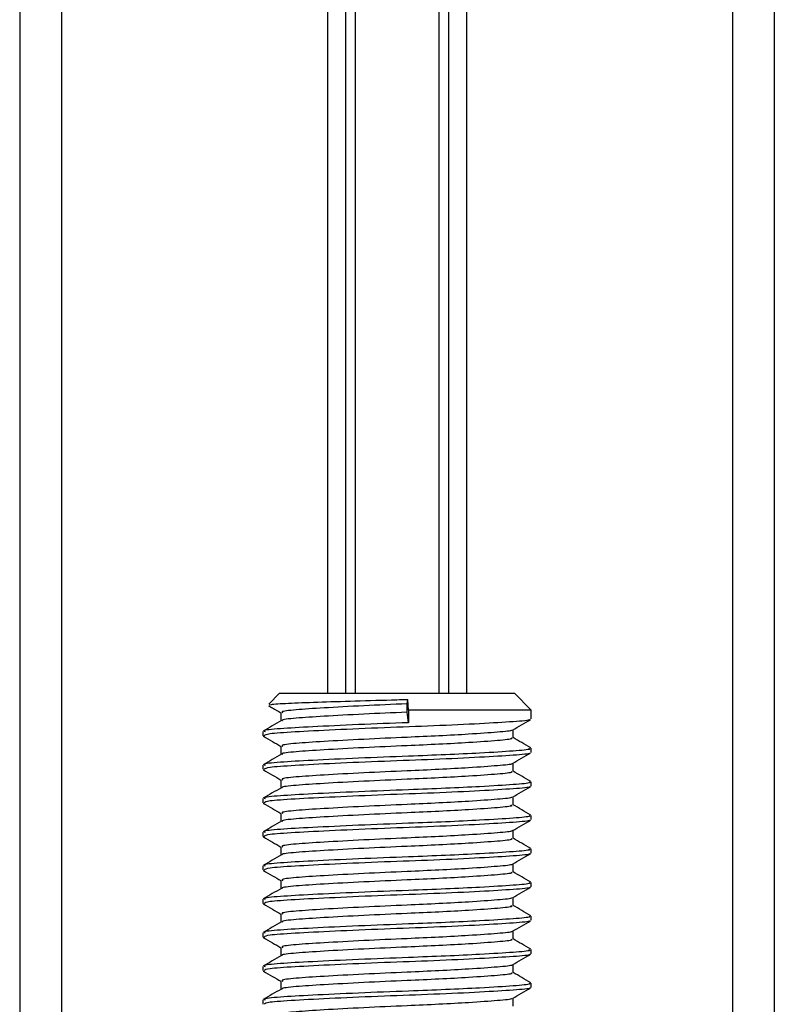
# Model space of a CAD drawing. Header units: millimetres. Extents: x 0 to 420, y 0 to 297.
# Tile 39 of 98: x 138.51 to 140.64, y 202.39 to 205.16. Entities that reach past the tile are written whole.
import ezdxf

# ---------------------------------------------------------------- set-up
doc = ezdxf.new("R2010")
doc.units = ezdxf.units.MM

msp = doc.modelspace()

# ---------------------------------------------------------------- linework, layer by layer
at = {"color": 7, "linetype": 'Continuous', "lineweight": 25}
for p, q in [((138.51349, 231.95711), (138.51349, 201.75502)), ((138.63147, 231.95711), (138.63147, 201.75502)), ((140.5191, 231.95711), (140.5191, 201.75502)), ((140.63708, 231.95711), (140.63708, 201.75502)), ((139.37944, 227.33714), (139.37944, 203.26513)), ((139.4306, 227.33714), (139.4306, 203.26513)), ((139.45769, 227.33714), (139.45769, 203.26513)), ((139.69288, 227.33714), (139.69288, 203.26513)), ((139.71997, 227.33714), (139.71997, 203.26513)), ((139.77112, 227.33714), (139.77112, 203.26513)), ((139.24495, 203.26513), (139.21431, 203.23449)), ((139.24495, 203.26513), (139.90562, 203.26513)), ((139.60359, 203.23563), (139.60542, 203.24785)), ((139.60802, 203.21794), (139.60542, 203.24785)), ((139.95281, 203.21794), (139.90562, 203.26513)), ((139.60359, 203.21204), (139.60359, 203.23563)), ((139.60802, 203.21794), (139.60802, 203.18254)), ((139.95281, 203.21794), (139.60802, 203.21794)), ((139.95281, 203.19299), (139.95281, 203.21794)), ((139.24884, 203.21065), (139.24884, 203.18773)), ((139.60802, 203.18254), (139.60359, 203.21204)), ((139.90172, 203.13986), (139.90172, 203.16287)), ((139.19776, 203.15762), (139.19776, 203.14578)), ((139.19829, 203.14495), (139.20147, 203.14443)), ((139.24884, 203.11627), (139.24884, 203.09335)), ((139.95281, 203.09861), (139.95281, 203.1104)), ((139.19776, 203.06324), (139.19776, 203.0514)), ((139.19829, 203.05057), (139.20147, 203.05005)), ((139.90172, 203.04548), (139.90172, 203.06849)), ((139.24884, 203.02189), (139.24884, 202.99897)), ((139.95281, 203.00423), (139.95281, 203.01602)), ((139.19776, 202.96886), (139.19776, 202.95701)), ((139.90172, 202.9511), (139.90172, 202.9741)), ((139.19829, 202.95619), (139.20147, 202.95567)), ((139.24884, 202.9275), (139.24884, 202.90459)), ((139.95281, 202.90984), (139.95281, 202.92164)), ((139.19776, 202.87448), (139.19776, 202.86263)), ((139.19829, 202.86181), (139.20147, 202.86129)), ((139.90172, 202.85672), (139.90172, 202.87972)), ((139.24884, 202.83312), (139.24884, 202.8102)), ((139.95281, 202.81546), (139.95281, 202.82726)), ((139.19776, 202.7801), (139.19776, 202.76825)), ((139.90172, 202.76234), (139.90172, 202.78534)), ((139.19829, 202.76743), (139.20147, 202.7669)), ((139.24884, 202.73874), (139.24884, 202.71582)), ((139.95281, 202.72108), (139.95281, 202.73288)), ((139.90172, 202.66795), (139.90172, 202.69096)), ((139.19776, 202.68571), (139.19776, 202.67387)), ((139.19829, 202.67305), (139.20147, 202.67252)), ((139.24884, 202.64436), (139.24884, 202.62144)), ((139.95281, 202.6267), (139.95281, 202.6385)), ((139.19776, 202.59133), (139.19776, 202.57949)), ((139.19829, 202.57867), (139.20147, 202.57814)), ((139.90172, 202.57357), (139.90172, 202.59658)), ((139.24884, 202.54998), (139.24884, 202.52706)), ((139.95281, 202.53232), (139.95281, 202.54412)), ((139.19776, 202.49695), (139.19776, 202.48511)), ((139.90172, 202.47919), (139.90172, 202.5022)), ((139.19829, 202.48428), (139.20147, 202.48376)), ((139.24884, 202.4556), (139.24884, 202.43268)), ((139.95281, 202.43794), (139.95281, 202.44973)), ((139.19776, 202.40257), (139.19776, 202.39073)), ((139.90172, 202.38481), (139.90172, 202.40781))]:
    msp.add_line(p, q, dxfattribs=at)
for points, knots in [([(139.21675, 203.23205), (139.21705, 203.23273), (139.21782, 203.23454), (139.2649, 203.23738), (139.34704, 203.24036), (139.45547, 203.24383), (139.54578, 203.24634), (139.59527, 203.2476), (139.60542, 203.24785)], [0, 0, 0, 0, 0.127965, 0.3355013, 0.5431564, 0.74606, 0.9478924, 1, 1, 1, 1]), ([(139.21402, 203.23022), (139.21763, 203.22814), (139.22924, 203.22142), (139.24084, 203.21469), (139.24884, 203.21006)], [0, 0, 0, 0, 0.3105896, 1, 1, 1, 1]), ([(139.60359, 203.23563), (139.56233, 203.23382), (139.47867, 203.23013), (139.36604, 203.2239), (139.28649, 203.2187), (139.24719, 203.21408), (139.2529, 203.21139), (139.25442, 203.21068)], [0, 0, 0, 0, 0.2274733, 0.46128, 0.686057, 0.9166289, 1, 1, 1, 1]), ([(139.24996, 203.18838), (139.24142, 203.18343), (139.22433, 203.17353), (139.20724, 203.16363), (139.19869, 203.15869)], [0, 0, 0, 0, 0.4998987, 1, 1, 1, 1]), ([(139.94745, 203.19162), (139.94799, 203.19128), (139.95165, 203.18899), (139.90603, 203.18532), (139.81406, 203.17946), (139.68257, 203.17337), (139.53718, 203.16825), (139.39654, 203.16217), (139.28319, 203.15632), (139.20963, 203.15133), (139.20382, 203.14756), (139.20107, 203.14578)], [0, 0, 0, 0, 0.020946, 0.1431057, 0.2683321, 0.3948123, 0.5164381, 0.6428345, 0.7681974, 0.8902633, 1, 1, 1, 1]), ([(139.60359, 203.21204), (139.56235, 203.21022), (139.47873, 203.20654), (139.3658, 203.2003), (139.28738, 203.1951), (139.24876, 203.19092), (139.25241, 203.18868), (139.25286, 203.1884)], [0, 0, 0, 0, 0.2397753, 0.4862266, 0.7231599, 0.9662013, 1, 1, 1, 1]), ([(139.90011, 203.16193), (139.90865, 203.16688), (139.92573, 203.17677), (139.94281, 203.18666), (139.95136, 203.19161)], [0, 0, 0, 0, 0.4999098, 1, 1, 1, 1]), ([(139.60802, 203.18254), (139.5603, 203.18073), (139.46355, 203.17704), (139.33329, 203.17081), (139.24132, 203.16561), (139.19589, 203.161), (139.20244, 203.15832), (139.20416, 203.15762)], [0, 0, 0, 0, 0.22775299, 0.46183999, 0.68689633, 0.91774829, 1, 1, 1, 1]), ([(139.89726, 203.16193), (139.89761, 203.16166), (139.9005, 203.15944), (139.86112, 203.15583), (139.7882, 203.15044), (139.69588, 203.14534), (139.59408, 203.14082), (139.47845, 203.13574), (139.3661, 203.12952), (139.28647, 203.12432), (139.24719, 203.1197), (139.2529, 203.11701), (139.25442, 203.1163)], [0, 0, 0, 0, 0.0170089, 0.1395429, 0.2651564, 0.3617182, 0.4550083, 0.5789794, 0.7064021, 0.8289037, 0.9545634, 1, 1, 1, 1]), ([(139.19921, 203.14442), (139.20775, 203.13947), (139.2243, 203.12989), (139.24084, 203.12031), (139.24884, 203.11568)], [0, 0, 0, 0, 0.5163558, 1, 1, 1, 1]), ([(139.89591, 203.13987), (139.89738, 203.13908), (139.90247, 203.13632), (139.86217, 203.13222), (139.78799, 203.12685), (139.69593, 203.12174), (139.59405, 203.11723), (139.47852, 203.11215), (139.36585, 203.10592), (139.28736, 203.10072), (139.24876, 203.09654), (139.25241, 203.09429), (139.25286, 203.09402)], [0, 0, 0, 0, 0.0490909, 0.1710963, 0.2961678, 0.392313, 0.4852006, 0.6086368, 0.7355098, 0.8574829, 0.9826005, 1, 1, 1, 1]), ([(139.95188, 203.1115), (139.94333, 203.11644), (139.92661, 203.12612), (139.90989, 203.13581), (139.90172, 203.14054)], [0, 0, 0, 0, 0.5112595, 1, 1, 1, 1]), ([(139.94607, 203.1104), (139.94778, 203.1096), (139.95371, 203.10683), (139.90708, 203.10273), (139.82127, 203.09735), (139.7148, 203.09225), (139.597, 203.08773), (139.46331, 203.08265), (139.33335, 203.07643), (139.2413, 203.07123), (139.19589, 203.06662), (139.20244, 203.06394), (139.20416, 203.06324)], [0, 0, 0, 0, 0.0482673, 0.1669875, 0.2886879, 0.3822403, 0.4726264, 0.5927373, 0.7161886, 0.8348774, 0.9566226, 1, 1, 1, 1]), ([(139.24996, 203.094), (139.24142, 203.08905), (139.22433, 203.07915), (139.20724, 203.06925), (139.19869, 203.0643)], [0, 0, 0, 0, 0.4998987, 1, 1, 1, 1]), ([(139.94745, 203.09724), (139.94799, 203.0969), (139.95165, 203.09461), (139.90603, 203.09094), (139.81406, 203.08508), (139.68257, 203.07899), (139.53718, 203.07387), (139.39654, 203.06779), (139.28319, 203.06193), (139.20963, 203.05695), (139.20382, 203.05318), (139.20107, 203.0514)], [0, 0, 0, 0, 0.020946, 0.1431057, 0.2683321, 0.3948123, 0.5164381, 0.6428345, 0.7681974, 0.8902633, 1, 1, 1, 1]), ([(139.90011, 203.06755), (139.90865, 203.0725), (139.92573, 203.08239), (139.94281, 203.09228), (139.95136, 203.09723)], [0, 0, 0, 0, 0.4999098, 1, 1, 1, 1]), ([(139.19921, 203.05004), (139.20775, 203.04509), (139.2243, 203.03551), (139.24084, 203.02593), (139.24884, 203.02129)], [0, 0, 0, 0, 0.51635581, 1, 1, 1, 1]), ([(139.89726, 203.06755), (139.89761, 203.06728), (139.9005, 203.06506), (139.86112, 203.06145), (139.7882, 203.05606), (139.69588, 203.05095), (139.59408, 203.04644), (139.47845, 203.04136), (139.3661, 203.03514), (139.28647, 203.02994), (139.24719, 203.02532), (139.2529, 203.02263), (139.25442, 203.02192)], [0, 0, 0, 0, 0.0170089, 0.1395429, 0.2651564, 0.3617182, 0.4550083, 0.5789794, 0.7064021, 0.8289037, 0.9545634, 1, 1, 1, 1]), ([(139.89591, 203.04549), (139.89738, 203.0447), (139.90247, 203.04194), (139.86217, 203.03784), (139.78799, 203.03247), (139.69593, 203.02736), (139.59405, 203.02285), (139.47852, 203.01776), (139.36585, 203.01154), (139.28736, 203.00634), (139.24876, 203.00216), (139.25241, 202.99991), (139.25286, 202.99964)], [0, 0, 0, 0, 0.0490909, 0.1710963, 0.2961678, 0.392313, 0.4852006, 0.6086368, 0.7355098, 0.8574829, 0.9826005, 1, 1, 1, 1]), ([(139.95188, 203.01711), (139.94333, 203.02206), (139.92661, 203.03174), (139.90989, 203.04143), (139.90172, 203.04616)], [0, 0, 0, 0, 0.5112595, 1, 1, 1, 1]), ([(139.24996, 202.99962), (139.24142, 202.99467), (139.22433, 202.98477), (139.20724, 202.97487), (139.19869, 202.96992)], [0, 0, 0, 0, 0.4998987, 1, 1, 1, 1]), ([(139.94607, 203.01602), (139.94778, 203.01522), (139.95371, 203.01245), (139.90708, 203.00835), (139.82127, 203.00297), (139.7148, 202.99786), (139.597, 202.99335), (139.46331, 202.98827), (139.33335, 202.98205), (139.2413, 202.97685), (139.19589, 202.97224), (139.20244, 202.96956), (139.20416, 202.96886)], [0, 0, 0, 0, 0.0482673, 0.1669875, 0.2886879, 0.3822403, 0.4726264, 0.5927373, 0.7161886, 0.8348774, 0.9566226, 1, 1, 1, 1]), ([(139.94745, 203.00286), (139.94799, 203.00252), (139.95165, 203.00023), (139.90603, 202.99656), (139.81406, 202.9907), (139.68257, 202.98461), (139.53718, 202.97949), (139.39654, 202.97341), (139.28319, 202.96755), (139.20963, 202.96257), (139.20382, 202.9588), (139.20107, 202.95701)], [0, 0, 0, 0, 0.020946, 0.1431057, 0.2683321, 0.3948123, 0.5164381, 0.6428345, 0.7681974, 0.8902633, 1, 1, 1, 1]), ([(139.90011, 202.97317), (139.90865, 202.97812), (139.92573, 202.98801), (139.94281, 202.9979), (139.95136, 203.00285)], [0, 0, 0, 0, 0.4999098, 1, 1, 1, 1]), ([(139.89726, 202.97317), (139.89761, 202.9729), (139.9005, 202.97067), (139.86112, 202.96707), (139.7882, 202.96168), (139.69588, 202.95657), (139.59408, 202.95206), (139.47845, 202.94698), (139.3661, 202.94075), (139.28647, 202.93555), (139.24719, 202.93093), (139.2529, 202.92825), (139.25442, 202.92753)], [0, 0, 0, 0, 0.0170089, 0.1395429, 0.2651564, 0.3617182, 0.4550083, 0.5789794, 0.7064021, 0.8289037, 0.9545634, 1, 1, 1, 1]), ([(139.19921, 202.95565), (139.20775, 202.95071), (139.2243, 202.94113), (139.24084, 202.93155), (139.24884, 202.92691)], [0, 0, 0, 0, 0.5163558, 1, 1, 1, 1]), ([(139.89591, 202.95111), (139.89738, 202.95032), (139.90247, 202.94756), (139.86217, 202.94346), (139.78799, 202.93809), (139.69593, 202.93298), (139.59405, 202.92847), (139.47852, 202.92338), (139.36585, 202.91716), (139.28736, 202.91196), (139.24876, 202.90778), (139.25241, 202.90553), (139.25286, 202.90526)], [0, 0, 0, 0, 0.0490909, 0.1710963, 0.2961678, 0.392313, 0.4852006, 0.6086368, 0.7355098, 0.8574829, 0.9826005, 1, 1, 1, 1]), ([(139.95188, 202.92273), (139.94333, 202.92768), (139.92661, 202.93736), (139.90989, 202.94704), (139.90172, 202.95178)], [0, 0, 0, 0, 0.5112595, 1, 1, 1, 1]), ([(139.94607, 202.92164), (139.94778, 202.92084), (139.95371, 202.91807), (139.90708, 202.91396), (139.82127, 202.90859), (139.7148, 202.90348), (139.597, 202.89897), (139.46331, 202.89389), (139.33335, 202.88767), (139.2413, 202.88247), (139.19589, 202.87786), (139.20244, 202.87518), (139.20416, 202.87448)], [0, 0, 0, 0, 0.04826734, 0.16698745, 0.28868792, 0.3822403, 0.47262643, 0.59273734, 0.71618864, 0.8348774, 0.95662262, 1, 1, 1, 1]), ([(139.24996, 202.90523), (139.24142, 202.90028), (139.22433, 202.89038), (139.20724, 202.88049), (139.19869, 202.87554)], [0, 0, 0, 0, 0.4998987, 1, 1, 1, 1]), ([(139.94745, 202.90847), (139.94799, 202.90814), (139.95165, 202.90585), (139.90603, 202.90218), (139.81406, 202.89632), (139.68257, 202.89023), (139.53718, 202.88511), (139.39654, 202.87903), (139.28319, 202.87317), (139.20963, 202.86818), (139.20382, 202.86442), (139.20107, 202.86263)], [0, 0, 0, 0, 0.020946, 0.1431057, 0.2683321, 0.3948123, 0.5164381, 0.6428345, 0.7681974, 0.8902633, 1, 1, 1, 1]), ([(139.90011, 202.87879), (139.90865, 202.88373), (139.92573, 202.89363), (139.94281, 202.90352), (139.95136, 202.90846)], [0, 0, 0, 0, 0.4999098, 1, 1, 1, 1]), ([(139.19921, 202.86127), (139.20775, 202.85633), (139.2243, 202.84675), (139.24084, 202.83717), (139.24884, 202.83253)], [0, 0, 0, 0, 0.5163558, 1, 1, 1, 1]), ([(139.89591, 202.85673), (139.89738, 202.85594), (139.90247, 202.85318), (139.86217, 202.84908), (139.78799, 202.8437), (139.69593, 202.8386), (139.59405, 202.83408), (139.47852, 202.829), (139.36585, 202.82278), (139.28736, 202.81758), (139.24876, 202.8134), (139.25241, 202.81115), (139.25286, 202.81088)], [0, 0, 0, 0, 0.0490909, 0.1710963, 0.2961678, 0.392313, 0.4852006, 0.6086368, 0.7355098, 0.8574829, 0.9826005, 1, 1, 1, 1]), ([(139.89726, 202.87879), (139.89761, 202.87852), (139.9005, 202.87629), (139.86112, 202.87269), (139.7882, 202.8673), (139.69588, 202.86219), (139.59408, 202.85768), (139.47845, 202.8526), (139.3661, 202.84637), (139.28647, 202.84117), (139.24719, 202.83655), (139.2529, 202.83387), (139.25442, 202.83315)], [0, 0, 0, 0, 0.0170089, 0.1395429, 0.2651564, 0.3617182, 0.4550083, 0.5789794, 0.7064021, 0.8289037, 0.9545634, 1, 1, 1, 1]), ([(139.95188, 202.82835), (139.94333, 202.8333), (139.92661, 202.84298), (139.90989, 202.85266), (139.90172, 202.8574)], [0, 0, 0, 0, 0.5112595, 1, 1, 1, 1]), ([(139.94607, 202.82726), (139.94778, 202.82646), (139.95371, 202.82369), (139.90708, 202.81958), (139.82127, 202.81421), (139.7148, 202.8091), (139.597, 202.80459), (139.46331, 202.79951), (139.33335, 202.79328), (139.2413, 202.78808), (139.19589, 202.78347), (139.20244, 202.7808), (139.20416, 202.7801)], [0, 0, 0, 0, 0.0482673, 0.1669875, 0.2886879, 0.3822403, 0.4726264, 0.5927373, 0.7161886, 0.8348774, 0.9566226, 1, 1, 1, 1]), ([(139.24996, 202.81085), (139.24142, 202.8059), (139.22433, 202.796), (139.20724, 202.78611), (139.19869, 202.78116)], [0, 0, 0, 0, 0.4998987, 1, 1, 1, 1]), ([(139.94745, 202.81409), (139.94799, 202.81376), (139.95165, 202.81147), (139.90603, 202.8078), (139.81406, 202.80194), (139.68257, 202.79584), (139.53718, 202.79073), (139.39654, 202.78464), (139.28319, 202.77879), (139.20963, 202.7738), (139.20382, 202.77004), (139.20107, 202.76825)], [0, 0, 0, 0, 0.020946, 0.1431057, 0.2683321, 0.3948123, 0.5164381, 0.6428345, 0.7681974, 0.8902633, 1, 1, 1, 1]), ([(139.90011, 202.78441), (139.90865, 202.78935), (139.92573, 202.79925), (139.94281, 202.80914), (139.95136, 202.81408)], [0, 0, 0, 0, 0.4999098, 1, 1, 1, 1]), ([(139.89726, 202.78441), (139.89761, 202.78414), (139.9005, 202.78191), (139.86112, 202.77831), (139.7882, 202.77291), (139.69588, 202.76781), (139.59408, 202.7633), (139.47845, 202.75822), (139.3661, 202.75199), (139.28647, 202.74679), (139.24719, 202.74217), (139.2529, 202.73949), (139.25442, 202.73877)], [0, 0, 0, 0, 0.0170089, 0.1395429, 0.2651564, 0.3617182, 0.4550083, 0.5789794, 0.7064021, 0.8289037, 0.9545634, 1, 1, 1, 1]), ([(139.19921, 202.76689), (139.20775, 202.76195), (139.2243, 202.75237), (139.24084, 202.74278), (139.24884, 202.73815)], [0, 0, 0, 0, 0.5163558, 1, 1, 1, 1]), ([(139.89591, 202.76235), (139.89738, 202.76156), (139.90247, 202.75879), (139.86217, 202.7547), (139.78799, 202.74932), (139.69593, 202.74421), (139.59405, 202.7397), (139.47852, 202.73462), (139.36585, 202.7284), (139.28736, 202.7232), (139.24876, 202.71902), (139.25241, 202.71677), (139.25286, 202.71649)], [0, 0, 0, 0, 0.0490909, 0.1710963, 0.2961678, 0.392313, 0.4852006, 0.6086368, 0.7355098, 0.8574829, 0.9826005, 1, 1, 1, 1]), ([(139.95188, 202.73397), (139.94333, 202.73892), (139.92661, 202.7486), (139.90989, 202.75828), (139.90172, 202.76301)], [0, 0, 0, 0, 0.5112595, 1, 1, 1, 1]), ([(139.24996, 202.71647), (139.24142, 202.71152), (139.22433, 202.70162), (139.20724, 202.69173), (139.19869, 202.68678)], [0, 0, 0, 0, 0.4998987, 1, 1, 1, 1]), ([(139.94607, 202.73288), (139.94778, 202.73208), (139.95371, 202.72931), (139.90708, 202.7252), (139.82127, 202.71983), (139.7148, 202.71472), (139.597, 202.71021), (139.46331, 202.70513), (139.33335, 202.6989), (139.2413, 202.6937), (139.19589, 202.68909), (139.20244, 202.68642), (139.20416, 202.68571)], [0, 0, 0, 0, 0.0482673, 0.1669875, 0.2886879, 0.3822403, 0.4726264, 0.5927373, 0.7161886, 0.8348774, 0.9566226, 1, 1, 1, 1]), ([(139.94745, 202.71971), (139.94799, 202.71938), (139.95165, 202.71708), (139.90603, 202.71342), (139.81406, 202.70755), (139.68257, 202.70146), (139.53718, 202.69635), (139.39654, 202.69026), (139.28319, 202.68441), (139.20963, 202.67942), (139.20382, 202.67565), (139.20107, 202.67387)], [0, 0, 0, 0, 0.020946, 0.1431057, 0.2683321, 0.3948123, 0.5164381, 0.6428345, 0.7681974, 0.8902633, 1, 1, 1, 1]), ([(139.90011, 202.69002), (139.90865, 202.69497), (139.92573, 202.70487), (139.94281, 202.71476), (139.95136, 202.7197)], [0, 0, 0, 0, 0.4999098, 1, 1, 1, 1]), ([(139.89726, 202.69003), (139.89761, 202.68976), (139.9005, 202.68753), (139.86112, 202.68392), (139.7882, 202.67853), (139.69588, 202.67343), (139.59408, 202.66892), (139.47845, 202.66383), (139.3661, 202.65761), (139.28647, 202.65241), (139.24719, 202.64779), (139.2529, 202.6451), (139.25442, 202.64439)], [0, 0, 0, 0, 0.0170089, 0.1395429, 0.2651564, 0.3617182, 0.4550083, 0.5789794, 0.7064021, 0.8289037, 0.9545634, 1, 1, 1, 1]), ([(139.19921, 202.67251), (139.20775, 202.66756), (139.2243, 202.65799), (139.24084, 202.6484), (139.24884, 202.64377)], [0, 0, 0, 0, 0.51635581, 1, 1, 1, 1]), ([(139.89591, 202.66797), (139.89738, 202.66717), (139.90247, 202.66441), (139.86217, 202.66031), (139.78799, 202.65494), (139.69593, 202.64983), (139.59405, 202.64532), (139.47852, 202.64024), (139.36585, 202.63401), (139.28736, 202.62882), (139.24876, 202.62463), (139.25241, 202.62239), (139.25286, 202.62211)], [0, 0, 0, 0, 0.0490909, 0.1710963, 0.2961678, 0.392313, 0.4852006, 0.6086368, 0.7355098, 0.8574829, 0.9826005, 1, 1, 1, 1]), ([(139.95188, 202.63959), (139.94333, 202.64454), (139.92661, 202.65421), (139.90989, 202.6639), (139.90172, 202.66863)], [0, 0, 0, 0, 0.51125952, 1, 1, 1, 1]), ([(139.94607, 202.6385), (139.94778, 202.6377), (139.95371, 202.63493), (139.90708, 202.63082), (139.82127, 202.62545), (139.7148, 202.62034), (139.597, 202.61583), (139.46331, 202.61074), (139.33335, 202.60452), (139.2413, 202.59932), (139.19589, 202.59471), (139.20244, 202.59203), (139.20416, 202.59133)], [0, 0, 0, 0, 0.04826734, 0.16698745, 0.28868792, 0.3822403, 0.47262643, 0.59273734, 0.71618864, 0.8348774, 0.95662262, 1, 1, 1, 1]), ([(139.24996, 202.62209), (139.24142, 202.61714), (139.22433, 202.60724), (139.20724, 202.59735), (139.19869, 202.5924)], [0, 0, 0, 0, 0.4998987, 1, 1, 1, 1]), ([(139.94745, 202.62533), (139.94799, 202.62499), (139.95165, 202.6227), (139.90603, 202.61903), (139.81406, 202.61317), (139.68257, 202.60708), (139.53718, 202.60196), (139.39654, 202.59588), (139.28319, 202.59003), (139.20963, 202.58504), (139.20382, 202.58127), (139.20107, 202.57949)], [0, 0, 0, 0, 0.020946, 0.1431057, 0.2683321, 0.3948123, 0.5164381, 0.6428345, 0.7681974, 0.8902633, 1, 1, 1, 1]), ([(139.90011, 202.59564), (139.90865, 202.60059), (139.92573, 202.61048), (139.94281, 202.62037), (139.95136, 202.62532)], [0, 0, 0, 0, 0.4999098, 1, 1, 1, 1]), ([(139.19921, 202.57813), (139.20775, 202.57318), (139.2243, 202.5636), (139.24084, 202.55402), (139.24884, 202.54939)], [0, 0, 0, 0, 0.5163558, 1, 1, 1, 1]), ([(139.89726, 202.59564), (139.89761, 202.59537), (139.9005, 202.59315), (139.86112, 202.58954), (139.7882, 202.58415), (139.69588, 202.57905), (139.59408, 202.57453), (139.47845, 202.56945), (139.3661, 202.56323), (139.28647, 202.55803), (139.24719, 202.55341), (139.2529, 202.55072), (139.25442, 202.55001)], [0, 0, 0, 0, 0.0170089, 0.1395429, 0.2651564, 0.3617182, 0.4550083, 0.5789794, 0.7064021, 0.8289037, 0.9545634, 1, 1, 1, 1]), ([(139.89591, 202.57359), (139.89738, 202.57279), (139.90247, 202.57003), (139.86217, 202.56593), (139.78799, 202.56056), (139.69593, 202.55545), (139.59405, 202.55094), (139.47852, 202.54586), (139.36585, 202.53963), (139.28736, 202.53443), (139.24876, 202.53025), (139.25241, 202.52801), (139.25286, 202.52773)], [0, 0, 0, 0, 0.0490909, 0.1710963, 0.2961678, 0.392313, 0.4852006, 0.6086368, 0.7355098, 0.8574829, 0.9826005, 1, 1, 1, 1]), ([(139.95188, 202.54521), (139.94333, 202.55015), (139.92661, 202.55983), (139.90989, 202.56952), (139.90172, 202.57425)], [0, 0, 0, 0, 0.5112595, 1, 1, 1, 1]), ([(139.24996, 202.52771), (139.24142, 202.52276), (139.22433, 202.51286), (139.20724, 202.50296), (139.19869, 202.49802)], [0, 0, 0, 0, 0.4998987, 1, 1, 1, 1]), ([(139.94607, 202.54412), (139.94778, 202.54331), (139.95371, 202.54054), (139.90708, 202.53644), (139.82127, 202.53107), (139.7148, 202.52596), (139.597, 202.52145), (139.46331, 202.51636), (139.33335, 202.51014), (139.2413, 202.50494), (139.19589, 202.50033), (139.20244, 202.49765), (139.20416, 202.49695)], [0, 0, 0, 0, 0.0482673, 0.1669875, 0.2886879, 0.3822403, 0.4726264, 0.5927373, 0.7161886, 0.8348774, 0.9566226, 1, 1, 1, 1]), ([(139.94745, 202.53095), (139.94799, 202.53061), (139.95165, 202.52832), (139.90603, 202.52465), (139.81406, 202.51879), (139.68257, 202.5127), (139.53718, 202.50758), (139.39654, 202.5015), (139.28319, 202.49564), (139.20963, 202.49066), (139.20382, 202.48689), (139.20107, 202.48511)], [0, 0, 0, 0, 0.02094603, 0.1431057, 0.26833207, 0.39481226, 0.5164381, 0.64283453, 0.76819743, 0.89026332, 1, 1, 1, 1]), ([(139.90011, 202.50126), (139.90865, 202.50621), (139.92573, 202.5161), (139.94281, 202.52599), (139.95136, 202.53094)], [0, 0, 0, 0, 0.4999098, 1, 1, 1, 1]), ([(139.89726, 202.50126), (139.89761, 202.50099), (139.9005, 202.49877), (139.86112, 202.49516), (139.7882, 202.48977), (139.69588, 202.48467), (139.59408, 202.48015), (139.47845, 202.47507), (139.3661, 202.46885), (139.28647, 202.46365), (139.24719, 202.45903), (139.2529, 202.45634), (139.25442, 202.45563)], [0, 0, 0, 0, 0.0170089, 0.1395429, 0.2651564, 0.3617182, 0.4550083, 0.5789794, 0.7064021, 0.8289037, 0.9545634, 1, 1, 1, 1]), ([(139.19921, 202.48375), (139.20775, 202.4788), (139.2243, 202.46922), (139.24084, 202.45964), (139.24884, 202.45501)], [0, 0, 0, 0, 0.5163558, 1, 1, 1, 1]), ([(139.89591, 202.4792), (139.89738, 202.47841), (139.90247, 202.47565), (139.86217, 202.47155), (139.78799, 202.46618), (139.69593, 202.46107), (139.59405, 202.45656), (139.47852, 202.45148), (139.36585, 202.44525), (139.28736, 202.44005), (139.24876, 202.43587), (139.25241, 202.43362), (139.25286, 202.43335)], [0, 0, 0, 0, 0.0490909, 0.1710963, 0.2961678, 0.392313, 0.4852006, 0.6086368, 0.7355098, 0.8574829, 0.9826005, 1, 1, 1, 1]), ([(139.95188, 202.45082), (139.94333, 202.45577), (139.92661, 202.46545), (139.90989, 202.47514), (139.90172, 202.47987)], [0, 0, 0, 0, 0.5112595, 1, 1, 1, 1]), ([(139.94607, 202.44973), (139.94778, 202.44893), (139.95371, 202.44616), (139.90708, 202.44206), (139.82127, 202.43668), (139.7148, 202.43157), (139.597, 202.42706), (139.46331, 202.42198), (139.33335, 202.41576), (139.2413, 202.41056), (139.19589, 202.40595), (139.20244, 202.40327), (139.20416, 202.40257)], [0, 0, 0, 0, 0.0482673, 0.1669875, 0.2886879, 0.3822403, 0.4726264, 0.5927373, 0.7161886, 0.8348774, 0.9566226, 1, 1, 1, 1]), ([(139.24996, 202.43333), (139.24142, 202.42838), (139.22433, 202.41848), (139.20724, 202.40858), (139.19869, 202.40363)], [0, 0, 0, 0, 0.4998987, 1, 1, 1, 1]), ([(139.94745, 202.43657), (139.94799, 202.43623), (139.95165, 202.43394), (139.90603, 202.43027), (139.81406, 202.42441), (139.68257, 202.41832), (139.53718, 202.4132), (139.39654, 202.40712), (139.28319, 202.40126), (139.20963, 202.39628), (139.20382, 202.39251), (139.20107, 202.39073)], [0, 0, 0, 0, 0.020946, 0.1431057, 0.2683321, 0.3948123, 0.5164381, 0.6428345, 0.7681974, 0.8902633, 1, 1, 1, 1]), ([(139.90011, 202.40688), (139.90865, 202.41183), (139.92573, 202.42172), (139.94281, 202.43161), (139.95136, 202.43656)], [0, 0, 0, 0, 0.4999098, 1, 1, 1, 1]), ([(139.89726, 202.40688), (139.89761, 202.40661), (139.9005, 202.40439), (139.86112, 202.40078), (139.7882, 202.39539), (139.69588, 202.39028), (139.59408, 202.38577), (139.47845, 202.38069), (139.3661, 202.37447), (139.28647, 202.36927), (139.24719, 202.36465), (139.2529, 202.36196), (139.25442, 202.36125)], [0, 0, 0, 0, 0.0170089, 0.1395429, 0.2651564, 0.3617182, 0.4550083, 0.5789794, 0.7064021, 0.8289037, 0.9545634, 1, 1, 1, 1])]:
    msp.add_open_spline(points, degree=3, knots=knots, dxfattribs=at)

doc.saveas('drawing.dxf')
